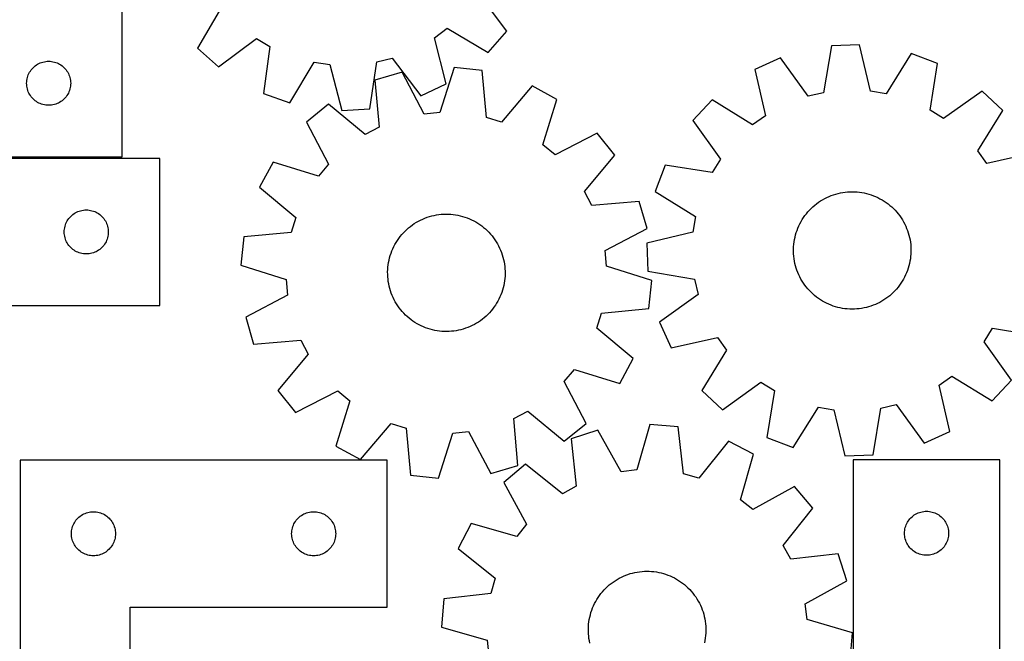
# Model space of a CAD drawing. Header units: millimetres. Extents: x 7 to 1243, y 7 to 1272.
# Tile 16 of 21: x 489 to 892, y 673 to 927. Entities that reach past the tile are written whole.
import ezdxf

# ---------------------------------------------------------------- set-up
doc = ezdxf.new("R2010")
doc.units = ezdxf.units.MM
doc.layers.add('CUT', color=7, linetype='CONTINUOUS', true_color=0x000000)

msp = doc.modelspace()

# ---------------------------------------------------------------- linework, layer by layer
at = {"layer": 'CUT'}
for p, q in [((531.037289, 870.964664), (531.037289, 1050.964664)), ((688.2889, 922.195509), (676.725051, 937.74285)), ((571.625647, 932.071429), (561.802023, 915.369967)), ((658.735515, 919.578953), (663.881469, 923.434059)), ((663.881469, 923.434059), (680.58293, 913.610435)), ((680.58293, 913.610435), (688.2889, 922.195509)), ((570.387097, 907.663998), (585.934438, 919.227846)), ((585.934438, 919.227846), (591.465364, 915.94889)), ((663.469408, 900.789789), (658.735515, 919.578953)), ((561.802023, 915.369967), (570.387097, 907.663998)), ((591.465364, 915.94889), (588.780891, 896.759413)), ((820.897403, 916.236753), (817.677028, 897.129906)), ((832.427457, 916.615325), (820.897403, 916.236753)), ((836.894234, 897.760874), (832.427457, 916.615325)), ((497.593138, 909.27958), (498.144334, 909.487035)), ((498.144334, 909.487035), (498.707918, 909.657996)), ((498.707918, 909.657996), (499.281476, 909.791731)), ((499.281476, 909.791731), (499.862554, 909.887668)), ((499.862554, 909.887668), (500.448661, 909.945394)), ((500.448661, 909.945394), (501.037289, 909.964664)), ((501.037289, 909.964664), (501.625917, 909.945394)), ((501.625917, 909.945394), (502.212025, 909.887668)), ((502.212025, 909.887668), (502.793102, 909.791731)), ((502.793102, 909.791731), (503.366661, 909.657996)), ((503.366661, 909.657996), (503.930244, 909.487035)), ((503.930244, 909.487035), (504.48144, 909.27958)), ((599.661412, 892.925392), (609.599989, 909.558705)), ((609.599989, 909.558705), (615.9647, 908.645938)), ((632.347573, 890.51149), (635.164328, 909.681997)), ((635.164328, 909.681997), (641.393855, 911.27438)), ((641.393855, 911.27438), (653.064655, 895.807161)), ((800.073258, 911.379118), (789.565751, 906.617002)), ((811.415308, 895.669238), (800.073258, 911.379118)), ((853.525394, 913.134139), (843.238282, 896.714098)), ((864.322649, 909.071534), (853.525394, 913.134139)), ((492.965435, 904.945262), (493.243061, 905.464664)), ((493.243061, 905.464664), (493.554063, 905.964796)), ((493.554063, 905.964796), (493.897109, 906.443517)), ((493.897109, 906.443517), (494.270731, 906.898776)), ((494.270731, 906.898776), (494.673328, 907.328625)), ((494.673328, 907.328625), (495.103177, 907.731222)), ((495.103177, 907.731222), (495.558436, 908.104844)), ((495.558436, 908.104844), (496.037157, 908.44789)), ((496.037157, 908.44789), (496.537289, 908.758892)), ((496.537289, 908.758892), (497.056691, 909.036518)), ((497.056691, 909.036518), (497.593138, 909.27958)), ((504.48144, 909.27958), (505.017888, 909.036518)), ((505.017888, 909.036518), (505.537289, 908.758892)), ((505.537289, 908.758892), (506.037421, 908.44789)), ((506.037421, 908.44789), (506.516142, 908.104844)), ((506.516142, 908.104844), (506.971402, 907.731222)), ((506.971402, 907.731222), (507.40125, 907.328625)), ((507.40125, 907.328625), (507.803848, 906.898776)), ((507.803848, 906.898776), (508.177469, 906.443517)), ((508.177469, 906.443517), (508.520516, 905.964796)), ((508.520516, 905.964796), (508.831518, 905.464664)), ((508.831518, 905.464664), (509.109144, 904.945262)), ((615.9647, 908.645938), (620.828066, 889.88987)), ((645.446338, 905.551368), (634.379305, 902.294646)), ((654.496744, 888.418575), (645.446338, 905.551368)), ((666.743302, 907.469942), (660.900638, 888.995481)), ((678.214201, 906.24359), (666.743302, 907.469942)), ((680.01925, 886.951513), (678.214201, 906.24359)), ((789.565751, 906.617002), (793.902386, 887.732193)), ((861.234127, 889.942931), (864.322649, 909.071534)), ((492.037289, 900.964664), (492.056559, 901.553292)), ((492.056559, 901.553292), (492.114286, 902.1394)), ((492.114286, 902.1394), (492.210222, 902.720477)), ((492.210222, 902.720477), (492.343957, 903.294035)), ((492.343957, 903.294035), (492.514918, 903.857619)), ((492.514918, 903.857619), (492.722374, 904.408815)), ((492.722374, 904.408815), (492.965435, 904.945262)), ((509.109144, 904.945262), (509.352205, 904.408815)), ((509.352205, 904.408815), (509.55966, 903.857619)), ((509.55966, 903.857619), (509.730622, 903.294035)), ((509.730622, 903.294035), (509.864357, 902.720477)), ((509.864357, 902.720477), (509.960293, 902.1394)), ((509.960293, 902.1394), (510.01802, 901.553292)), ((510.01802, 901.553292), (510.037289, 900.964664)), ((634.379305, 902.294646), (636.051257, 882.99058)), ((492.056559, 900.376036), (492.037289, 900.964664)), ((492.114286, 899.789928), (492.056559, 900.376036)), ((492.210222, 899.208851), (492.114286, 899.789928)), ((492.343957, 898.635292), (492.210222, 899.208851)), ((492.514918, 898.071709), (492.343957, 898.635292)), ((492.722374, 897.520513), (492.514918, 898.071709)), ((492.965435, 896.984066), (492.722374, 897.520513)), ((509.352205, 897.520513), (509.109144, 896.984066)), ((509.55966, 898.071709), (509.352205, 897.520513)), ((509.730622, 898.635292), (509.55966, 898.071709)), ((509.864357, 899.208851), (509.730622, 898.635292)), ((509.960293, 899.789928), (509.864357, 899.208851)), ((510.01802, 900.376036), (509.960293, 899.789928)), ((510.037289, 900.964664), (510.01802, 900.376036)), ((653.064655, 895.807161), (663.469408, 900.789789)), ((698.624237, 899.866126), (686.15645, 885.03384)), ((708.752662, 894.343401), (698.624237, 899.866126)), ((843.238282, 896.714098), (836.894234, 897.760874)), ((882.482409, 897.781506), (866.694679, 886.548074)), ((890.903079, 889.896218), (882.482409, 897.781506)), ((493.243061, 896.464664), (492.965435, 896.984066)), ((493.554063, 895.964532), (493.243061, 896.464664)), ((493.897109, 895.485811), (493.554063, 895.964532)), ((494.270731, 895.030551), (493.897109, 895.485811)), ((494.673328, 894.600703), (494.270731, 895.030551)), ((495.103177, 894.198106), (494.673328, 894.600703)), ((495.558436, 893.824484), (495.103177, 894.198106)), ((496.037157, 893.481437), (495.558436, 893.824484)), ((496.537289, 893.170435), (496.037157, 893.481437)), ((506.037421, 893.481437), (505.537289, 893.170435)), ((506.516142, 893.824484), (506.037421, 893.481437)), ((506.971402, 894.198106), (506.516142, 893.824484)), ((507.40125, 894.600703), (506.971402, 894.198106)), ((507.803848, 895.030551), (507.40125, 894.600703)), ((508.177469, 895.485811), (507.803848, 895.030551)), ((508.520516, 895.964532), (508.177469, 895.485811)), ((508.831518, 896.464664), (508.520516, 895.964532)), ((509.109144, 896.984066), (508.831518, 896.464664)), ((588.780891, 896.759413), (599.661412, 892.925392)), ((703.037551, 875.829084), (708.752662, 894.343401)), ((772.185686, 894.160078), (764.300397, 885.739407)), ((788.676285, 883.986456), (772.185686, 894.160078)), ((817.677028, 897.129906), (811.415308, 895.669238)), ((497.056691, 892.892809), (496.537289, 893.170435)), ((497.593138, 892.649748), (497.056691, 892.892809)), ((498.144334, 892.442293), (497.593138, 892.649748)), ((498.707918, 892.271331), (498.144334, 892.442293)), ((499.281476, 892.137596), (498.707918, 892.271331)), ((499.862554, 892.04166), (499.281476, 892.137596)), ((500.448661, 891.983934), (499.862554, 892.04166)), ((501.037289, 891.964664), (500.448661, 891.983934)), ((501.625917, 891.983934), (501.037289, 891.964664)), ((502.212025, 892.04166), (501.625917, 891.983934)), ((502.793102, 892.137596), (502.212025, 892.04166)), ((503.366661, 892.271331), (502.793102, 892.137596)), ((503.930244, 892.442293), (503.366661, 892.271331)), ((504.48144, 892.649748), (503.930244, 892.442293)), ((505.017888, 892.892809), (504.48144, 892.649748)), ((505.537289, 893.170435), (505.017888, 892.892809)), ((615.437682, 892.37212), (606.459369, 885.128131)), ((630.355602, 880.006924), (615.437682, 892.37212)), ((620.828066, 889.88987), (632.347573, 890.51149)), ((866.694679, 886.548074), (861.234127, 889.942931)), ((880.729458, 873.405619), (890.903079, 889.896218)), ((660.900638, 888.995481), (654.496744, 888.418575)), ((686.15645, 885.03384), (680.01925, 886.951513)), ((764.300397, 885.739407), (775.53383, 869.951677)), ((793.902386, 887.732193), (788.676285, 883.986456)), ((606.459369, 885.128131), (615.391398, 867.933327)), ((636.051257, 882.99058), (630.355602, 880.006924)), ((725.168526, 880.64081), (707.973722, 871.708781)), ((732.412515, 871.662497), (725.168526, 880.64081)), ((707.973722, 871.708781), (703.037551, 875.829084)), ((884.475195, 868.179517), (880.729458, 873.405619)), ((381.037289, 870.964664), (531.037289, 870.964664)), ((546.413565, 870.218321), (396.413565, 870.218321)), ((546.413565, 810.218321), (546.413565, 870.218321)), ((720.047319, 856.744577), (732.412515, 871.662497)), ((775.53383, 869.951677), (772.138973, 864.491125)), ((903.360004, 872.516153), (884.475195, 868.179517)), ((592.756778, 868.712267), (587.234053, 858.583842)), ((611.271095, 862.997156), (592.756778, 868.712267)), ((615.391398, 867.933327), (611.271095, 862.997156)), ((753.01037, 867.579647), (748.947765, 856.782392)), ((772.138973, 864.491125), (753.01037, 867.579647)), ((587.234053, 858.583842), (602.066339, 846.116055)), ((723.030975, 851.048922), (720.047319, 856.744577)), ((748.947765, 856.782392), (765.367806, 846.495281)), ((816.482346, 852.888559), (817.317815, 853.399133)), ((817.317815, 853.399133), (818.173414, 853.875205)), ((818.173414, 853.875205), (819.04772, 854.315982)), ((819.04772, 854.315982), (819.939277, 854.720731)), ((819.939277, 854.720731), (820.846601, 855.088777)), ((820.846601, 855.088777), (821.768183, 855.419509)), ((821.768183, 855.419509), (822.702487, 855.712375)), ((822.702487, 855.712375), (823.647959, 855.966889)), ((823.647959, 855.966889), (824.603026, 856.182626)), ((824.603026, 856.182626), (825.566097, 856.359228)), ((825.566097, 856.359228), (826.535571, 856.496401)), ((826.535571, 856.496401), (827.509833, 856.593916)), ((827.509833, 856.593916), (828.487261, 856.651611)), ((828.487261, 856.651611), (829.466229, 856.669391)), ((829.466229, 856.669391), (830.445108, 856.647224)), ((830.445108, 856.647224), (831.422268, 856.58515)), ((831.422268, 856.58515), (832.396083, 856.483269)), ((832.396083, 856.483269), (833.364932, 856.341753)), ((833.364932, 856.341753), (834.327203, 856.160837)), ((834.327203, 856.160837), (835.281293, 855.940822)), ((835.281293, 855.940822), (836.225616, 855.682074)), ((836.225616, 855.682074), (837.158598, 855.385023)), ((837.158598, 855.385023), (838.078688, 855.050165)), ((838.078688, 855.050165), (838.984353, 854.678057)), ((838.984353, 854.678057), (839.874088, 854.269317)), ((839.874088, 854.269317), (840.746409, 853.824626)), ((840.746409, 853.824626), (841.599867, 853.344725)), ((841.599867, 853.344725), (842.43304, 852.830411)), ((514.084194, 848.911654), (514.657753, 849.045389)), ((514.657753, 849.045389), (515.23883, 849.141325)), ((515.23883, 849.141325), (515.824937, 849.199051)), ((515.824937, 849.199051), (516.413565, 849.218321)), ((516.413565, 849.218321), (517.002194, 849.199051)), ((517.002194, 849.199051), (517.588301, 849.141325)), ((517.588301, 849.141325), (518.169378, 849.045389)), ((518.169378, 849.045389), (518.742937, 848.911654)), ((742.335041, 852.720874), (723.030975, 851.048922)), ((745.591763, 841.653841), (742.335041, 852.720874)), ((811.309725, 848.426711), (811.967506, 849.151982)), ((811.967506, 849.151982), (812.654323, 849.84982)), ((812.654323, 849.84982), (813.369032, 850.519063)), ((813.369032, 850.519063), (814.110444, 851.158597)), ((814.110444, 851.158597), (814.877324, 851.767358)), ((814.877324, 851.767358), (815.668397, 852.344332)), ((815.668397, 852.344332), (816.482346, 852.888559)), ((842.43304, 852.830411), (843.244541, 852.282542)), ((843.244541, 852.282542), (844.03302, 851.702029)), ((844.03302, 851.702029), (844.797165, 851.089837)), ((844.797165, 851.089837), (845.535703, 850.446987)), ((845.535703, 850.446987), (846.247406, 849.774548)), ((846.247406, 849.774548), (846.931089, 849.073639)), ((846.931089, 849.073639), (847.585613, 848.345427)), ((508.619337, 844.718321), (508.930339, 845.218453)), ((508.930339, 845.218453), (509.273385, 845.697174)), ((509.273385, 845.697174), (509.647007, 846.152433)), ((509.647007, 846.152433), (510.049604, 846.582282)), ((510.049604, 846.582282), (510.479453, 846.984879)), ((510.479453, 846.984879), (510.934713, 847.358501)), ((510.934713, 847.358501), (511.413433, 847.701548)), ((511.413433, 847.701548), (511.913565, 848.01255)), ((511.913565, 848.01255), (512.432967, 848.290176)), ((512.432967, 848.290176), (512.969415, 848.533237)), ((512.969415, 848.533237), (513.52061, 848.740692)), ((513.52061, 848.740692), (514.084194, 848.911654)), ((518.742937, 848.911654), (519.306521, 848.740692)), ((519.306521, 848.740692), (519.857716, 848.533237)), ((519.857716, 848.533237), (520.394164, 848.290176)), ((520.394164, 848.290176), (520.913565, 848.01255)), ((520.913565, 848.01255), (521.413698, 847.701548)), ((521.413698, 847.701548), (521.892418, 847.358501)), ((521.892418, 847.358501), (522.347678, 846.984879)), ((522.347678, 846.984879), (522.777526, 846.582282)), ((522.777526, 846.582282), (523.180124, 846.152433)), ((523.180124, 846.152433), (523.553746, 845.697174)), ((523.553746, 845.697174), (523.896792, 845.218453)), ((523.896792, 845.218453), (524.207794, 844.718321)), ((602.066339, 846.116055), (600.148666, 839.978855)), ((652.149875, 844.63852), (653.02037, 845.086776)), ((653.02037, 845.086776), (653.908425, 845.499153)), ((653.908425, 845.499153), (654.81256, 845.874964)), ((654.81256, 845.874964), (655.731273, 846.213583)), ((655.731273, 846.213583), (656.663032, 846.514448)), ((656.663032, 846.514448), (657.606288, 846.777058)), ((657.606288, 846.777058), (658.55947, 847.000974)), ((658.55947, 847.000974), (659.520992, 847.185826)), ((659.520992, 847.185826), (660.489254, 847.331304)), ((660.489254, 847.331304), (661.462644, 847.437168)), ((661.462644, 847.437168), (662.439542, 847.50324)), ((662.439542, 847.50324), (663.418322, 847.529411)), ((663.418322, 847.529411), (664.397355, 847.515637)), ((664.397355, 847.515637), (665.375011, 847.461941)), ((665.375011, 847.461941), (666.349664, 847.368413)), ((666.349664, 847.368413), (667.31969, 847.235207)), ((667.31969, 847.235207), (668.283476, 847.062547)), ((668.283476, 847.062547), (669.239418, 846.850719)), ((669.239418, 846.850719), (670.185924, 846.600075)), ((670.185924, 846.600075), (671.121418, 846.311034)), ((671.121418, 846.311034), (672.044345, 845.984075)), ((672.044345, 845.984075), (672.953167, 845.619744)), ((672.953167, 845.619744), (673.846372, 845.218646)), ((673.846372, 845.218646), (674.722474, 844.78145)), ((765.367806, 846.495281), (764.32103, 840.151232)), ((808.492876, 844.432584), (808.990087, 845.276075)), ((808.990087, 845.276075), (809.521288, 846.098583)), ((809.521288, 846.098583), (810.085597, 846.898739)), ((810.085597, 846.898739), (810.682074, 847.675213)), ((810.682074, 847.675213), (811.309725, 848.426711)), ((847.585613, 848.345427), (848.20989, 847.591124)), ((848.20989, 847.591124), (848.802881, 846.811986)), ((848.802881, 846.811986), (849.363598, 846.009308)), ((849.363598, 846.009308), (849.891109, 845.184428)), ((849.891109, 845.184428), (850.384535, 844.338717)), ((507.432835, 840.806949), (507.490562, 841.393057)), ((507.490562, 841.393057), (507.586498, 841.974134)), ((507.586498, 841.974134), (507.720233, 842.547693)), ((507.720233, 842.547693), (507.891194, 843.111276)), ((507.891194, 843.111276), (508.09865, 843.662472)), ((508.09865, 843.662472), (508.341711, 844.198919)), ((508.341711, 844.198919), (508.619337, 844.718321)), ((524.207794, 844.718321), (524.48542, 844.198919)), ((524.48542, 844.198919), (524.728481, 843.662472)), ((524.728481, 843.662472), (524.935937, 843.111276)), ((524.935937, 843.111276), (525.106898, 842.547693)), ((525.106898, 842.547693), (525.240633, 841.974134)), ((525.240633, 841.974134), (525.336569, 841.393057)), ((525.336569, 841.393057), (525.394296, 840.806949)), ((646.665494, 840.565971), (647.37444, 841.241316)), ((647.37444, 841.241316), (648.110342, 841.887182)), ((648.110342, 841.887182), (648.871976, 842.502495)), ((648.871976, 842.502495), (649.658073, 843.086229)), ((649.658073, 843.086229), (650.467326, 843.637414)), ((650.467326, 843.637414), (651.298388, 844.155131)), ((651.298388, 844.155131), (652.149875, 844.63852)), ((674.722474, 844.78145), (675.580014, 844.308883)), ((675.580014, 844.308883), (676.417565, 843.80173)), ((676.417565, 843.80173), (677.233734, 843.260838)), ((677.233734, 843.260838), (678.02716, 842.687105)), ((678.02716, 842.687105), (678.796525, 842.081487)), ((678.796525, 842.081487), (679.540547, 841.444992)), ((679.540547, 841.444992), (680.257988, 840.778678)), ((728.45897, 832.603435), (745.591763, 841.653841)), ((806.859617, 840.877349), (807.213174, 841.790417)), ((807.213174, 841.790417), (807.603679, 842.688303)), ((807.603679, 842.688303), (808.030483, 843.569515)), ((808.030483, 843.569515), (808.492876, 844.432584)), ((850.384535, 844.338717), (850.843055, 843.473584)), ((850.843055, 843.473584), (851.265906, 842.590469)), ((851.265906, 842.590469), (851.652383, 841.690842)), ((851.652383, 841.690842), (852.001845, 840.776199)), ((507.413565, 840.218321), (507.432835, 840.806949)), ((507.432835, 839.629693), (507.413565, 840.218321)), ((507.490562, 839.043585), (507.432835, 839.629693)), ((507.586498, 838.462508), (507.490562, 839.043585)), ((507.720233, 837.88895), (507.586498, 838.462508)), ((507.891194, 837.325366), (507.720233, 837.88895)), ((508.09865, 836.77417), (507.891194, 837.325366)), ((524.935937, 837.325366), (524.728481, 836.77417)), ((525.106898, 837.88895), (524.935937, 837.325366)), ((525.240633, 838.462508), (525.106898, 837.88895)), ((525.336569, 839.043585), (525.240633, 838.462508)), ((525.394296, 839.629693), (525.336569, 839.043585)), ((525.394296, 840.806949), (525.413565, 840.218321)), ((525.413565, 840.218321), (525.394296, 839.629693)), ((580.856589, 838.173806), (579.630237, 826.702907)), ((600.148666, 839.978855), (580.856589, 838.173806)), ((643.564732, 836.788013), (644.122161, 837.592978)), ((644.122161, 837.592978), (644.711959, 838.374536)), ((644.711959, 838.374536), (645.333145, 839.131387)), ((645.333145, 839.131387), (645.984685, 839.862271)), ((645.984685, 839.862271), (646.665494, 840.565971)), ((680.257988, 840.778678), (680.947654, 840.083656)), ((680.947654, 840.083656), (681.608397, 839.361082)), ((681.608397, 839.361082), (682.239118, 838.612158)), ((682.239118, 838.612158), (682.838766, 837.838132)), ((682.838766, 837.838132), (683.406344, 837.04029)), ((683.406344, 837.04029), (683.940906, 836.219962)), ((764.32103, 840.151232), (745.466579, 835.684455)), ((805.664451, 836.138228), (805.825701, 837.103989)), ((805.825701, 837.103989), (806.026208, 838.062368)), ((806.026208, 838.062368), (806.26564, 839.011772)), ((806.26564, 839.011772), (806.543597, 839.95062)), ((806.543597, 839.95062), (806.859617, 840.877349)), ((852.001845, 840.776199), (852.313709, 839.848063)), ((852.313709, 839.848063), (852.587456, 838.907979)), ((852.587456, 838.907979), (852.82263, 837.957512)), ((852.82263, 837.957512), (853.018841, 836.998243)), ((853.018841, 836.998243), (853.175761, 836.031769)), ((508.341711, 836.237723), (508.09865, 836.77417)), ((508.619337, 835.718321), (508.341711, 836.237723)), ((508.930339, 835.218189), (508.619337, 835.718321)), ((509.273385, 834.739468), (508.930339, 835.218189)), ((509.647007, 834.284209), (509.273385, 834.739468)), ((510.049604, 833.85436), (509.647007, 834.284209)), ((510.479453, 833.451763), (510.049604, 833.85436)), ((510.934713, 833.078141), (510.479453, 833.451763)), ((511.413433, 832.735095), (510.934713, 833.078141)), ((521.892418, 833.078141), (521.413698, 832.735095)), ((522.347678, 833.451763), (521.892418, 833.078141)), ((522.777526, 833.85436), (522.347678, 833.451763)), ((523.180124, 834.284209), (522.777526, 833.85436)), ((523.553746, 834.739468), (523.180124, 834.284209)), ((523.896792, 835.218189), (523.553746, 834.739468)), ((524.207794, 835.718321), (523.896792, 835.218189)), ((524.48542, 836.237723), (524.207794, 835.718321)), ((524.728481, 836.77417), (524.48542, 836.237723)), ((641.293634, 832.460219), (641.676428, 833.36142)), ((641.676428, 833.36142), (642.095662, 834.246258)), ((642.095662, 834.246258), (642.550639, 835.113259)), ((642.550639, 835.113259), (643.040601, 835.960981)), ((643.040601, 835.960981), (643.564732, 836.788013)), ((683.940906, 836.219962), (684.441564, 835.378513)), ((684.441564, 835.378513), (684.907483, 834.517342)), ((684.907483, 834.517342), (685.337889, 833.637885)), ((685.337889, 833.637885), (685.732064, 832.741603)), ((745.466579, 835.684455), (745.845151, 824.154401)), ((805.41641, 832.233653), (805.418604, 833.21278)), ((805.418604, 833.21278), (805.460733, 834.191003)), ((805.460733, 834.191003), (805.542728, 835.166694)), ((805.542728, 835.166694), (805.664451, 836.138228)), ((853.175761, 836.031769), (853.293129, 835.059699)), ((853.293129, 835.059699), (853.370751, 834.083651)), ((853.370751, 834.083651), (853.408496, 833.105249)), ((853.408496, 833.105249), (853.406302, 832.126122)), ((511.913565, 832.424092), (511.413433, 832.735095)), ((512.432967, 832.146466), (511.913565, 832.424092)), ((512.969415, 831.903405), (512.432967, 832.146466)), ((513.52061, 831.69595), (512.969415, 831.903405)), ((514.084194, 831.524989), (513.52061, 831.69595)), ((514.657753, 831.391254), (514.084194, 831.524989)), ((515.23883, 831.295317), (514.657753, 831.391254)), ((515.824937, 831.237591), (515.23883, 831.295317)), ((516.413565, 831.218321), (515.824937, 831.237591)), ((517.002194, 831.237591), (516.413565, 831.218321)), ((517.588301, 831.295317), (517.002194, 831.237591)), ((518.169378, 831.391254), (517.588301, 831.295317)), ((518.742937, 831.524989), (518.169378, 831.391254)), ((519.306521, 831.69595), (518.742937, 831.524989)), ((519.857716, 831.903405), (519.306521, 831.69595)), ((520.394164, 832.146466), (519.857716, 831.903405)), ((520.913565, 832.424092), (520.394164, 832.146466)), ((521.413698, 832.735095), (520.913565, 832.424092)), ((640.138671, 828.722132), (640.369955, 829.673554)), ((640.369955, 829.673554), (640.639853, 830.61475)), ((640.639853, 830.61475), (640.947917, 831.544154)), ((640.947917, 831.544154), (641.293634, 832.460219)), ((685.732064, 832.741603), (686.089354, 831.829989)), ((686.089354, 831.829989), (686.409163, 830.904561)), ((686.409163, 830.904561), (686.690959, 829.966859)), ((686.690959, 829.966859), (686.934272, 829.018442)), ((686.934272, 829.018442), (687.138699, 828.060891)), ((729.035876, 826.199541), (728.45897, 832.603435)), ((805.454155, 831.255251), (805.41641, 832.233653)), ((805.531776, 830.279203), (805.454155, 831.255251)), ((805.649145, 829.307133), (805.531776, 830.279203)), ((805.806065, 828.340659), (805.649145, 829.307133)), ((853.160455, 829.200674), (852.999205, 828.234913)), ((853.282178, 830.172208), (853.160455, 829.200674)), ((853.364173, 831.147899), (853.282178, 830.172208)), ((853.406302, 832.126122), (853.364173, 831.147899)), ((579.630237, 826.702907), (598.104698, 820.860243)), ((639.572662, 823.867514), (639.606404, 824.846062)), ((639.606404, 824.846062), (639.680031, 825.82242)), ((639.680031, 825.82242), (639.793422, 826.794961)), ((639.793422, 826.794961), (639.946386, 827.762069)), ((639.946386, 827.762069), (640.138671, 828.722132)), ((687.138699, 828.060891), (687.303899, 827.095798)), ((687.303899, 827.095798), (687.429596, 826.12477)), ((687.429596, 826.12477), (687.515581, 825.149423)), ((687.515581, 825.149423), (687.561712, 824.17138)), ((747.510337, 820.356877), (729.035876, 826.199541)), ((806.002275, 827.38139), (805.806065, 828.340659)), ((806.23745, 826.430923), (806.002275, 827.38139)), ((806.511197, 825.490839), (806.23745, 826.430923)), ((806.823061, 824.562703), (806.511197, 825.490839)), ((852.281309, 825.388282), (851.965289, 824.461553)), ((852.559266, 826.32713), (852.281309, 825.388282)), ((852.798698, 827.276534), (852.559266, 826.32713)), ((852.999205, 828.234913), (852.798698, 827.276534)), ((598.104698, 820.860243), (598.681604, 814.456349)), ((639.578862, 822.888404), (639.572662, 823.867514)), ((639.624993, 821.910361), (639.578862, 822.888404)), ((639.710978, 820.935014), (639.624993, 821.910361)), ((639.836676, 819.963986), (639.710978, 820.935014)), ((687.460543, 821.237364), (687.347152, 820.264823)), ((687.53417, 822.213722), (687.460543, 821.237364)), ((687.567912, 823.19227), (687.53417, 822.213722)), ((687.561712, 824.17138), (687.567912, 823.19227)), ((745.845151, 824.154401), (764.951998, 820.934027)), ((764.951998, 820.934027), (766.412666, 814.672306)), ((807.172522, 823.64806), (806.823061, 824.562703)), ((807.559, 822.748433), (807.172522, 823.64806)), ((807.981851, 821.865318), (807.559, 822.748433)), ((808.440371, 821.000185), (807.981851, 821.865318)), ((808.933797, 820.154474), (808.440371, 821.000185)), ((850.33203, 820.906318), (849.834819, 820.062827)), ((850.794422, 821.769387), (850.33203, 820.906318)), ((851.221226, 822.650599), (850.794422, 821.769387)), ((851.611732, 823.548485), (851.221226, 822.650599)), ((851.965289, 824.461553), (851.611732, 823.548485)), ((640.001875, 818.998893), (639.836676, 819.963986)), ((640.206302, 818.041342), (640.001875, 818.998893)), ((640.449615, 817.092925), (640.206302, 818.041342)), ((640.731411, 816.155223), (640.449615, 817.092925)), ((686.770619, 817.38623), (686.500721, 816.445034)), ((687.001903, 818.337652), (686.770619, 817.38623)), ((687.194188, 819.297715), (687.001903, 818.337652)), ((687.347152, 820.264823), (687.194188, 819.297715)), ((746.283985, 808.885978), (747.510337, 820.356877)), ((809.461307, 819.329594), (808.933797, 820.154474)), ((810.022024, 818.526916), (809.461307, 819.329594)), ((810.615015, 817.747778), (810.022024, 818.526916)), ((811.239292, 816.993475), (810.615015, 817.747778)), ((811.893817, 816.265263), (811.239292, 816.993475)), ((847.515181, 816.912191), (846.857399, 816.18692)), ((848.142832, 817.663689), (847.515181, 816.912191)), ((848.739308, 818.440162), (848.142832, 817.663689)), ((849.303617, 819.240319), (848.739308, 818.440162)), ((849.834819, 820.062827), (849.303617, 819.240319)), ((598.681604, 814.456349), (581.548811, 805.405943)), ((641.05122, 815.229794), (640.731411, 816.155223)), ((641.40851, 814.318181), (641.05122, 815.229794)), ((641.802685, 813.421899), (641.40851, 814.318181)), ((642.233091, 812.542442), (641.802685, 813.421899)), ((685.044912, 812.813526), (684.589935, 811.946525)), ((685.464146, 813.698364), (685.044912, 812.813526)), ((685.84694, 814.599565), (685.464146, 813.698364)), ((686.192657, 815.51563), (685.84694, 814.599565)), ((686.500721, 816.445034), (686.192657, 815.51563)), ((766.412666, 814.672306), (750.702786, 803.330257)), ((812.5775, 815.564354), (811.893817, 816.265263)), ((813.289202, 814.891915), (812.5775, 815.564354)), ((814.027741, 814.249065), (813.289202, 814.891915)), ((814.791885, 813.636873), (814.027741, 814.249065)), ((815.580365, 813.05636), (814.791885, 813.636873)), ((816.391866, 812.508491), (815.580365, 813.05636)), ((843.156508, 812.99457), (842.34256, 812.450343)), ((843.947581, 813.571544), (843.156508, 812.99457)), ((844.714462, 814.180305), (843.947581, 813.571544)), ((845.455873, 814.819839), (844.714462, 814.180305)), ((846.170583, 815.489082), (845.455873, 814.819839)), ((846.857399, 816.18692), (846.170583, 815.489082)), ((441.413565, 810.218321), (546.413565, 810.218321)), ((642.69901, 811.681271), (642.233091, 812.542442)), ((643.199668, 810.839822), (642.69901, 811.681271)), ((643.73423, 810.019494), (643.199668, 810.839822)), ((644.301808, 809.221652), (643.73423, 810.019494)), ((644.901456, 808.447626), (644.301808, 809.221652)), ((683.018413, 809.466806), (682.428615, 808.685248)), ((683.575842, 810.271771), (683.018413, 809.466806)), ((684.099973, 811.098803), (683.575842, 810.271771)), ((684.589935, 811.946525), (684.099973, 811.098803)), ((726.991908, 807.080929), (746.283985, 808.885978)), ((817.225039, 811.994177), (816.391866, 812.508491)), ((818.078496, 811.514276), (817.225039, 811.994177)), ((818.950818, 811.069585), (818.078496, 811.514276)), ((819.840552, 810.660845), (818.950818, 811.069585)), ((820.746218, 810.288737), (819.840552, 810.660845)), ((821.666308, 809.953878), (820.746218, 810.288737)), ((822.59929, 809.656828), (821.666308, 809.953878)), ((823.543612, 809.39808), (822.59929, 809.656828)), ((824.497703, 809.178065), (823.543612, 809.39808)), ((825.459973, 808.997148), (824.497703, 809.178065)), ((826.428822, 808.855633), (825.459973, 808.997148)), ((827.402637, 808.753752), (826.428822, 808.855633)), ((828.379797, 808.691677), (827.402637, 808.753752)), ((831.315073, 808.744986), (830.337644, 808.687291)), ((832.289335, 808.842501), (831.315073, 808.744986)), ((833.258808, 808.979674), (832.289335, 808.842501)), ((834.22188, 809.156276), (833.258808, 808.979674)), ((835.176946, 809.372013), (834.22188, 809.156276)), ((836.122419, 809.626527), (835.176946, 809.372013)), ((837.056723, 809.919393), (836.122419, 809.626527)), ((837.978304, 810.250125), (837.056723, 809.919393)), ((838.885628, 810.618171), (837.978304, 810.250125)), ((839.777185, 811.02292), (838.885628, 810.618171)), ((840.651491, 811.463697), (839.777185, 811.02292)), ((841.507091, 811.939769), (840.651491, 811.463697)), ((842.34256, 812.450343), (841.507091, 811.939769)), ((581.548811, 805.405943), (584.805533, 794.338909)), ((645.532177, 807.698702), (644.901456, 808.447626)), ((646.19292, 806.976128), (645.532177, 807.698702)), ((646.882586, 806.281105), (646.19292, 806.976128)), ((647.600027, 805.614792), (646.882586, 806.281105)), ((648.344049, 804.978297), (647.600027, 805.614792)), ((649.113414, 804.372679), (648.344049, 804.978297)), ((679.030232, 805.172602), (678.268598, 804.557289)), ((679.766134, 805.818468), (679.030232, 805.172602)), ((680.47508, 806.493813), (679.766134, 805.818468)), ((681.155889, 807.197513), (680.47508, 806.493813)), ((681.807429, 807.928397), (681.155889, 807.197513)), ((682.428615, 808.685248), (681.807429, 807.928397)), ((725.074235, 800.943729), (726.991908, 807.080929)), ((829.358676, 808.669511), (828.379797, 808.691677)), ((830.337644, 808.687291), (829.358676, 808.669511)), ((649.90684, 803.798946), (649.113414, 804.372679)), ((650.723009, 803.258053), (649.90684, 803.798946)), ((651.56056, 802.750901), (650.723009, 803.258053)), ((652.4181, 802.278334), (651.56056, 802.750901)), ((653.294202, 801.841137), (652.4181, 802.278334)), ((654.187407, 801.44004), (653.294202, 801.841137)), ((655.096229, 801.075709), (654.187407, 801.44004)), ((656.019156, 800.74875), (655.096229, 801.075709)), ((656.954651, 800.459709), (656.019156, 800.74875)), ((671.409301, 800.846201), (670.477542, 800.545336)), ((672.328014, 801.18482), (671.409301, 800.846201)), ((673.232149, 801.560631), (672.328014, 801.18482)), ((674.120204, 801.973008), (673.232149, 801.560631)), ((674.990699, 802.421264), (674.120204, 801.973008)), ((675.842186, 802.904653), (674.990699, 802.421264)), ((676.673248, 803.42237), (675.842186, 802.904653)), ((677.482501, 803.973555), (676.673248, 803.42237)), ((678.268598, 804.557289), (677.482501, 803.973555)), ((739.906521, 788.475942), (725.074235, 800.943729)), ((750.702786, 803.330257), (755.464902, 792.822749)), ((883.291076, 795.387225), (886.685932, 800.847777)), ((886.685932, 800.847777), (905.814535, 797.759255)), ((657.901156, 800.209065), (656.954651, 800.459709)), ((658.857098, 799.997237), (657.901156, 800.209065)), ((659.820884, 799.824577), (658.857098, 799.997237)), ((660.79091, 799.691371), (659.820884, 799.824577)), ((661.765563, 799.597843), (660.79091, 799.691371)), ((662.743219, 799.544147), (661.765563, 799.597843)), ((663.722252, 799.530373), (662.743219, 799.544147)), ((664.701032, 799.556544), (663.722252, 799.530373)), ((665.67793, 799.622616), (664.701032, 799.556544)), ((666.65132, 799.728479), (665.67793, 799.622616)), ((667.619582, 799.873958), (666.65132, 799.728479)), ((668.581104, 800.05881), (667.619582, 799.873958)), ((669.534286, 800.282726), (668.581104, 800.05881)), ((670.477542, 800.545336), (669.534286, 800.282726)), ((755.464902, 792.822749), (774.349711, 797.159385)), ((774.349711, 797.159385), (778.095448, 791.933283)), ((584.805533, 794.338909), (604.109599, 796.010862)), ((604.109599, 796.010862), (607.093255, 790.315207)), ((894.524508, 779.599495), (883.291076, 795.387225)), ((607.093255, 790.315207), (594.728059, 775.397287)), ((778.095448, 791.933283), (767.921826, 775.442684)), ((734.383796, 778.347517), (739.906521, 788.475942)), ((711.749176, 779.126457), (715.869479, 784.062628)), ((715.869479, 784.062628), (734.383796, 778.347517)), ((864.922519, 777.606709), (870.148621, 781.352446)), ((870.148621, 781.352446), (886.63922, 771.178824)), ((720.681205, 761.931653), (711.749176, 779.126457)), ((776.342497, 767.557396), (792.130226, 778.790828)), ((792.130226, 778.790828), (797.590779, 775.395971)), ((869.259155, 758.7219), (864.922519, 777.606709)), ((886.63922, 771.178824), (894.524508, 779.599495)), ((594.728059, 775.397287), (601.972048, 766.418974)), ((601.972048, 766.418974), (619.166852, 775.351003)), ((619.166852, 775.351003), (624.103023, 771.2307)), ((767.921826, 775.442684), (776.342497, 767.557396)), ((797.590779, 775.395971), (794.502257, 756.267368)), ((624.103023, 771.2307), (618.387912, 752.716383)), ((805.299511, 752.204763), (815.586623, 768.624804)), ((815.586623, 768.624804), (821.930671, 767.578028)), ((841.147877, 768.208996), (847.409597, 769.669664)), ((847.409597, 769.669664), (858.751647, 753.959784)), ((691.089317, 764.069204), (696.784972, 767.05286)), ((696.784972, 767.05286), (711.702892, 754.687664)), ((821.930671, 767.578028), (826.397449, 748.723577)), ((837.927503, 749.102149), (841.147877, 768.208996)), ((628.516337, 747.193658), (640.984124, 762.025944)), ((640.984124, 762.025944), (647.121324, 760.108271)), ((692.76127, 744.765138), (691.089317, 764.069204)), ((711.702892, 754.687664), (720.681205, 761.931653)), ((746.76213, 761.602388), (741.359063, 742.994613)), ((758.258878, 760.648309), (746.76213, 761.602388)), ((760.520756, 741.404444), (758.258878, 760.648309)), ((647.121324, 760.108271), (648.926373, 740.816194)), ((660.397272, 739.589842), (666.239936, 758.064303)), ((666.239936, 758.064303), (672.64383, 758.641209)), ((672.64383, 758.641209), (681.694236, 741.508416)), ((725.516633, 759.179488), (714.529913, 755.661327)), ((734.970644, 742.266058), (725.516633, 759.179488)), ((858.751647, 753.959784), (869.259155, 758.7219)), ((618.387912, 752.716383), (628.516337, 747.193658)), ((714.529913, 755.661327), (716.659017, 736.40232)), ((778.814362, 754.756477), (766.701691, 739.632799)), ((789.070861, 749.475408), (778.814362, 754.756477)), ((794.502257, 756.267368), (805.299511, 752.204763)), ((783.796256, 730.830812), (789.070861, 749.475408)), ((826.397449, 748.723577), (837.927503, 749.102149)), ((489.340018, 746.921934), (489.340018, 566.921934)), ((639.340018, 746.921934), (489.340018, 746.921934)), ((639.340018, 686.921934), (639.340018, 746.921934)), ((681.694236, 741.508416), (692.76127, 744.765138)), ((695.828836, 745.292559), (687.024773, 737.837767)), ((711.035693, 733.284482), (695.828836, 745.292559)), ((889.783262, 747.1048), (829.783262, 747.1048)), ((829.783262, 747.1048), (829.783262, 597.1048)), ((889.783262, 642.1048), (889.783262, 747.1048)), ((648.926373, 740.816194), (660.397272, 739.589842)), ((741.359063, 742.994613), (734.970644, 742.266058)), ((766.701691, 739.632799), (760.520756, 741.404444)), ((687.024773, 737.837767), (696.361911, 720.859538)), ((716.659017, 736.40232), (711.035693, 733.284482)), ((805.806946, 736.165821), (788.828716, 726.828683)), ((813.261738, 727.361758), (805.806946, 736.165821)), ((788.828716, 726.828683), (783.796256, 730.830812)), ((513.861165, 724.062114), (514.339886, 724.405161)), ((514.339886, 724.405161), (514.840018, 724.716163)), ((514.840018, 724.716163), (515.35942, 724.993789)), ((515.35942, 724.993789), (515.895867, 725.23685)), ((515.895867, 725.23685), (516.447063, 725.444306)), ((516.447063, 725.444306), (517.010647, 725.615267)), ((517.010647, 725.615267), (517.584205, 725.749002)), ((517.584205, 725.749002), (518.165282, 725.844938)), ((518.165282, 725.844938), (518.75139, 725.902665)), ((518.75139, 725.902665), (519.340018, 725.921934)), ((519.340018, 725.921934), (519.928646, 725.902665)), ((519.928646, 725.902665), (520.514754, 725.844938)), ((520.514754, 725.844938), (521.095831, 725.749002)), ((521.095831, 725.749002), (521.66939, 725.615267)), ((521.66939, 725.615267), (522.232973, 725.444306)), ((522.232973, 725.444306), (522.784169, 725.23685)), ((522.784169, 725.23685), (523.320616, 724.993789)), ((523.320616, 724.993789), (523.840018, 724.716163)), ((523.840018, 724.716163), (524.34015, 724.405161)), ((524.34015, 724.405161), (524.818871, 724.062114)), ((603.861165, 724.062114), (604.339886, 724.405161)), ((604.339886, 724.405161), (604.840018, 724.716163)), ((604.840018, 724.716163), (605.35942, 724.993789)), ((605.35942, 724.993789), (605.895867, 725.23685)), ((605.895867, 725.23685), (606.447063, 725.444306)), ((606.447063, 725.444306), (607.010647, 725.615267)), ((607.010647, 725.615267), (607.584205, 725.749002)), ((607.584205, 725.749002), (608.165282, 725.844938)), ((608.165282, 725.844938), (608.75139, 725.902665)), ((608.75139, 725.902665), (609.340018, 725.921934)), ((609.340018, 725.921934), (609.928646, 725.902665)), ((609.928646, 725.902665), (610.514754, 725.844938)), ((610.514754, 725.844938), (611.095831, 725.749002)), ((611.095831, 725.749002), (611.66939, 725.615267)), ((611.66939, 725.615267), (612.232973, 725.444306)), ((612.232973, 725.444306), (612.784169, 725.23685)), ((612.784169, 725.23685), (613.320616, 724.993789)), ((613.320616, 724.993789), (613.840018, 724.716163)), ((613.840018, 724.716163), (614.34015, 724.405161)), ((614.34015, 724.405161), (614.818871, 724.062114)), ((801.25366, 712.154901), (813.261738, 727.361758)), ((853.849149, 723.871358), (854.304409, 724.24498)), ((854.304409, 724.24498), (854.78313, 724.588026)), ((854.78313, 724.588026), (855.283262, 724.899028)), ((855.283262, 724.899028), (855.802663, 725.176654)), ((855.802663, 725.176654), (856.339111, 725.419716)), ((856.339111, 725.419716), (856.890306, 725.627171)), ((856.890306, 725.627171), (857.45389, 725.798132)), ((857.45389, 725.798132), (858.027449, 725.931867)), ((858.027449, 725.931867), (858.608526, 726.027804)), ((858.608526, 726.027804), (859.194633, 726.08553)), ((859.194633, 726.08553), (859.783262, 726.1048)), ((859.783262, 726.1048), (860.37189, 726.08553)), ((860.37189, 726.08553), (860.957997, 726.027804)), ((860.957997, 726.027804), (861.539075, 725.931867)), ((861.539075, 725.931867), (862.112633, 725.798132)), ((862.112633, 725.798132), (862.676217, 725.627171)), ((862.676217, 725.627171), (863.227413, 725.419716)), ((863.227413, 725.419716), (863.76386, 725.176654)), ((863.76386, 725.176654), (864.283262, 724.899028)), ((864.283262, 724.899028), (864.783394, 724.588026)), ((864.783394, 724.588026), (865.262115, 724.24498)), ((865.262115, 724.24498), (865.717374, 723.871358)), ((510.817647, 719.81489), (511.025102, 720.366085)), ((511.025102, 720.366085), (511.268163, 720.902533)), ((511.268163, 720.902533), (511.545789, 721.421934)), ((511.545789, 721.421934), (511.856792, 721.922066)), ((511.856792, 721.922066), (512.199838, 722.400787)), ((512.199838, 722.400787), (512.57346, 722.856047)), ((512.57346, 722.856047), (512.976057, 723.285895)), ((512.976057, 723.285895), (513.405906, 723.688493)), ((513.405906, 723.688493), (513.861165, 724.062114)), ((524.818871, 724.062114), (525.27413, 723.688493)), ((525.27413, 723.688493), (525.703979, 723.285895)), ((525.703979, 723.285895), (526.106576, 722.856047)), ((526.106576, 722.856047), (526.480198, 722.400787)), ((526.480198, 722.400787), (526.823245, 721.922066)), ((526.823245, 721.922066), (527.134247, 721.421934)), ((527.134247, 721.421934), (527.411873, 720.902533)), ((527.411873, 720.902533), (527.654934, 720.366085)), ((527.654934, 720.366085), (527.862389, 719.81489)), ((600.817647, 719.81489), (601.025102, 720.366085)), ((601.025102, 720.366085), (601.268163, 720.902533)), ((601.268163, 720.902533), (601.545789, 721.421934)), ((601.545789, 721.421934), (601.856792, 721.922066)), ((601.856792, 721.922066), (602.199838, 722.400787)), ((602.199838, 722.400787), (602.57346, 722.856047)), ((602.57346, 722.856047), (602.976057, 723.285895)), ((602.976057, 723.285895), (603.405906, 723.688493)), ((603.405906, 723.688493), (603.861165, 724.062114)), ((614.818871, 724.062114), (615.27413, 723.688493)), ((615.27413, 723.688493), (615.703979, 723.285895)), ((615.703979, 723.285895), (616.106576, 722.856047)), ((616.106576, 722.856047), (616.480198, 722.400787)), ((616.480198, 722.400787), (616.823245, 721.922066)), ((616.823245, 721.922066), (617.134247, 721.421934)), ((617.134247, 721.421934), (617.411873, 720.902533)), ((617.411873, 720.902533), (617.654934, 720.366085)), ((617.654934, 720.366085), (617.862389, 719.81489)), ((673.715186, 721.101682), (668.434118, 710.845183)), ((692.359782, 715.827078), (673.715186, 721.101682)), ((696.361911, 720.859538), (692.359782, 715.827078)), ((851.26089, 719.997755), (851.468346, 720.548951)), ((851.468346, 720.548951), (851.711407, 721.085398)), ((851.711407, 721.085398), (851.989033, 721.6048)), ((851.989033, 721.6048), (852.300035, 722.104932)), ((852.300035, 722.104932), (852.643082, 722.583653)), ((852.643082, 722.583653), (853.016703, 723.038912)), ((853.016703, 723.038912), (853.419301, 723.468761)), ((853.419301, 723.468761), (853.849149, 723.871358)), ((865.717374, 723.871358), (866.147223, 723.468761)), ((866.147223, 723.468761), (866.54982, 723.038912)), ((866.54982, 723.038912), (866.923442, 722.583653)), ((866.923442, 722.583653), (867.266488, 722.104932)), ((867.266488, 722.104932), (867.57749, 721.6048)), ((867.57749, 721.6048), (867.855116, 721.085398)), ((867.855116, 721.085398), (868.098177, 720.548951)), ((868.098177, 720.548951), (868.305633, 719.997755)), ((510.340018, 716.921934), (510.359288, 717.510563)), ((510.359288, 716.333306), (510.340018, 716.921934)), ((510.359288, 717.510563), (510.417014, 718.09667)), ((510.417014, 715.747199), (510.359288, 716.333306)), ((510.417014, 718.09667), (510.512951, 718.677747)), ((510.512951, 718.677747), (510.646686, 719.251306)), ((510.646686, 719.251306), (510.817647, 719.81489)), ((527.862389, 719.81489), (528.033351, 719.251306)), ((528.033351, 719.251306), (528.167086, 718.677747)), ((528.167086, 718.677747), (528.263022, 718.09667)), ((528.263022, 718.09667), (528.320748, 717.510563)), ((528.320748, 716.333306), (528.263022, 715.747199)), ((528.320748, 717.510563), (528.340018, 716.921934)), ((528.340018, 716.921934), (528.320748, 716.333306)), ((600.340018, 716.921934), (600.359288, 717.510563)), ((600.359288, 716.333306), (600.340018, 716.921934)), ((600.359288, 717.510563), (600.417014, 718.09667)), ((600.417014, 715.747199), (600.359288, 716.333306)), ((600.417014, 718.09667), (600.512951, 718.677747)), ((600.512951, 718.677747), (600.646686, 719.251306)), ((600.646686, 719.251306), (600.817647, 719.81489)), ((617.862389, 719.81489), (618.033351, 719.251306)), ((618.033351, 719.251306), (618.167086, 718.677747)), ((618.167086, 718.677747), (618.263022, 718.09667)), ((618.263022, 718.09667), (618.320748, 717.510563)), ((618.320748, 716.333306), (618.263022, 715.747199)), ((618.320748, 717.510563), (618.340018, 716.921934)), ((618.340018, 716.921934), (618.320748, 716.333306)), ((850.783262, 717.1048), (850.802531, 717.693428)), ((850.802531, 716.516172), (850.783262, 717.1048)), ((850.802531, 717.693428), (850.860258, 718.279536)), ((850.860258, 715.930064), (850.802531, 716.516172)), ((850.860258, 718.279536), (850.956194, 718.860613)), ((850.956194, 718.860613), (851.089929, 719.434171)), ((851.089929, 719.434171), (851.26089, 719.997755)), ((868.305633, 719.997755), (868.476594, 719.434171)), ((868.476594, 719.434171), (868.610329, 718.860613)), ((868.610329, 718.860613), (868.706265, 718.279536)), ((868.706265, 718.279536), (868.763992, 717.693428)), ((868.763992, 716.516172), (868.706265, 715.930064)), ((868.763992, 717.693428), (868.783262, 717.1048)), ((868.783262, 717.1048), (868.763992, 716.516172)), ((510.512951, 715.166121), (510.417014, 715.747199)), ((510.646686, 714.592563), (510.512951, 715.166121)), ((510.817647, 714.028979), (510.646686, 714.592563)), ((511.025102, 713.477783), (510.817647, 714.028979)), ((511.268163, 712.941336), (511.025102, 713.477783)), ((511.545789, 712.421934), (511.268163, 712.941336)), ((511.856792, 711.921802), (511.545789, 712.421934)), ((527.134247, 712.421934), (526.823245, 711.921802)), ((527.411873, 712.941336), (527.134247, 712.421934)), ((527.654934, 713.477783), (527.411873, 712.941336)), ((527.862389, 714.028979), (527.654934, 713.477783)), ((528.033351, 714.592563), (527.862389, 714.028979)), ((528.167086, 715.166121), (528.033351, 714.592563)), ((528.263022, 715.747199), (528.167086, 715.166121)), ((600.512951, 715.166121), (600.417014, 715.747199)), ((600.646686, 714.592563), (600.512951, 715.166121)), ((600.817647, 714.028979), (600.646686, 714.592563)), ((601.025102, 713.477783), (600.817647, 714.028979)), ((601.268163, 712.941336), (601.025102, 713.477783)), ((601.545789, 712.421934), (601.268163, 712.941336)), ((601.856792, 711.921802), (601.545789, 712.421934)), ((617.134247, 712.421934), (616.823245, 711.921802)), ((617.411873, 712.941336), (617.134247, 712.421934)), ((617.654934, 713.477783), (617.411873, 712.941336)), ((617.862389, 714.028979), (617.654934, 713.477783)), ((618.033351, 714.592563), (617.862389, 714.028979)), ((618.167086, 715.166121), (618.033351, 714.592563)), ((618.263022, 715.747199), (618.167086, 715.166121)), ((850.956194, 715.348987), (850.860258, 715.930064)), ((851.089929, 714.775428), (850.956194, 715.348987)), ((851.26089, 714.211845), (851.089929, 714.775428)), ((851.468346, 713.660649), (851.26089, 714.211845)), ((851.711407, 713.124202), (851.468346, 713.660649)), ((851.989033, 712.6048), (851.711407, 713.124202)), ((852.300035, 712.104668), (851.989033, 712.6048)), ((867.57749, 712.6048), (867.266488, 712.104668)), ((867.855116, 713.124202), (867.57749, 712.6048)), ((868.098177, 713.660649), (867.855116, 713.124202)), ((868.305633, 714.211845), (868.098177, 713.660649)), ((868.476594, 714.775428), (868.305633, 714.211845)), ((868.610329, 715.348987), (868.476594, 714.775428)), ((868.706265, 715.930064), (868.610329, 715.348987)), ((512.199838, 711.443082), (511.856792, 711.921802)), ((512.57346, 710.987822), (512.199838, 711.443082)), ((512.976057, 710.557973), (512.57346, 710.987822)), ((513.405906, 710.155376), (512.976057, 710.557973)), ((513.861165, 709.781754), (513.405906, 710.155376)), ((514.339886, 709.438708), (513.861165, 709.781754)), ((514.840018, 709.127706), (514.339886, 709.438708)), ((515.35942, 708.85008), (514.840018, 709.127706)), ((515.895867, 708.607019), (515.35942, 708.85008)), ((516.447063, 708.399563), (515.895867, 708.607019)), ((517.010647, 708.228602), (516.447063, 708.399563)), ((517.584205, 708.094867), (517.010647, 708.228602)), ((521.66939, 708.228602), (521.095831, 708.094867)), ((522.232973, 708.399563), (521.66939, 708.228602)), ((522.784169, 708.607019), (522.232973, 708.399563)), ((523.320616, 708.85008), (522.784169, 708.607019)), ((523.840018, 709.127706), (523.320616, 708.85008)), ((524.34015, 709.438708), (523.840018, 709.127706)), ((524.818871, 709.781754), (524.34015, 709.438708)), ((525.27413, 710.155376), (524.818871, 709.781754)), ((525.703979, 710.557973), (525.27413, 710.155376)), ((526.106576, 710.987822), (525.703979, 710.557973)), ((526.480198, 711.443082), (526.106576, 710.987822)), ((526.823245, 711.921802), (526.480198, 711.443082)), ((602.199838, 711.443082), (601.856792, 711.921802)), ((602.57346, 710.987822), (602.199838, 711.443082)), ((602.976057, 710.557973), (602.57346, 710.987822)), ((603.405906, 710.155376), (602.976057, 710.557973)), ((603.861165, 709.781754), (603.405906, 710.155376)), ((604.339886, 709.438708), (603.861165, 709.781754)), ((604.840018, 709.127706), (604.339886, 709.438708)), ((605.35942, 708.85008), (604.840018, 709.127706)), ((605.895867, 708.607019), (605.35942, 708.85008)), ((606.447063, 708.399563), (605.895867, 708.607019)), ((607.010647, 708.228602), (606.447063, 708.399563)), ((607.584205, 708.094867), (607.010647, 708.228602)), ((611.66939, 708.228602), (611.095831, 708.094867)), ((612.232973, 708.399563), (611.66939, 708.228602)), ((612.784169, 708.607019), (612.232973, 708.399563)), ((613.320616, 708.85008), (612.784169, 708.607019)), ((613.840018, 709.127706), (613.320616, 708.85008)), ((614.34015, 709.438708), (613.840018, 709.127706)), ((614.818871, 709.781754), (614.34015, 709.438708)), ((615.27413, 710.155376), (614.818871, 709.781754)), ((615.703979, 710.557973), (615.27413, 710.155376)), ((616.106576, 710.987822), (615.703979, 710.557973)), ((616.480198, 711.443082), (616.106576, 710.987822)), ((616.823245, 711.921802), (616.480198, 711.443082)), ((668.434118, 710.845183), (683.557796, 698.732513)), ((804.371499, 706.531577), (801.25366, 712.154901)), ((823.630506, 708.660681), (804.371499, 706.531577)), ((827.148666, 697.673961), (823.630506, 708.660681)), ((852.643082, 711.625947), (852.300035, 712.104668)), ((853.016703, 711.170687), (852.643082, 711.625947)), ((853.419301, 710.740839), (853.016703, 711.170687)), ((853.849149, 710.338242), (853.419301, 710.740839)), ((854.304409, 709.96462), (853.849149, 710.338242)), ((854.78313, 709.621573), (854.304409, 709.96462)), ((855.283262, 709.310571), (854.78313, 709.621573)), ((855.802663, 709.032945), (855.283262, 709.310571)), ((856.339111, 708.789884), (855.802663, 709.032945)), ((856.890306, 708.582429), (856.339111, 708.789884)), ((857.45389, 708.411467), (856.890306, 708.582429)), ((858.027449, 708.277732), (857.45389, 708.411467)), ((858.608526, 708.181796), (858.027449, 708.277732)), ((859.194633, 708.124069), (858.608526, 708.181796)), ((860.957997, 708.181796), (860.37189, 708.124069)), ((861.539075, 708.277732), (860.957997, 708.181796)), ((862.112633, 708.411467), (861.539075, 708.277732)), ((862.676217, 708.582429), (862.112633, 708.411467)), ((863.227413, 708.789884), (862.676217, 708.582429)), ((863.76386, 709.032945), (863.227413, 708.789884)), ((864.283262, 709.310571), (863.76386, 709.032945)), ((864.783394, 709.621573), (864.283262, 709.310571)), ((865.262115, 709.96462), (864.783394, 709.621573)), ((865.717374, 710.338242), (865.262115, 709.96462)), ((866.147223, 710.740839), (865.717374, 710.338242)), ((866.54982, 711.170687), (866.147223, 710.740839)), ((866.923442, 711.625947), (866.54982, 711.170687)), ((867.266488, 712.104668), (866.923442, 711.625947)), ((518.165282, 707.998931), (517.584205, 708.094867)), ((518.75139, 707.941204), (518.165282, 707.998931)), ((519.340018, 707.921934), (518.75139, 707.941204)), ((519.928646, 707.941204), (519.340018, 707.921934)), ((520.514754, 707.998931), (519.928646, 707.941204)), ((521.095831, 708.094867), (520.514754, 707.998931)), ((608.165282, 707.998931), (607.584205, 708.094867)), ((608.75139, 707.941204), (608.165282, 707.998931)), ((609.340018, 707.921934), (608.75139, 707.941204)), ((609.928646, 707.941204), (609.340018, 707.921934)), ((610.514754, 707.998931), (609.928646, 707.941204)), ((611.095831, 708.094867), (610.514754, 707.998931)), ((859.783262, 708.1048), (859.194633, 708.124069)), ((860.37189, 708.124069), (859.783262, 708.1048)), ((736.862211, 699.971435), (737.781528, 700.308408)), ((737.781528, 700.308408), (738.713825, 700.607603)), ((738.713825, 700.607603), (739.65755, 700.868522)), ((739.65755, 700.868522), (740.611132, 701.090731)), ((740.611132, 701.090731), (741.572984, 701.273859)), ((741.572984, 701.273859), (742.541505, 701.417602)), ((742.541505, 701.417602), (743.515083, 701.521722)), ((743.515083, 701.521722), (744.492098, 701.586043)), ((744.492098, 701.586043), (745.470923, 701.61046)), ((745.470923, 701.61046), (746.44993, 701.594932)), ((746.44993, 701.594932), (747.427488, 701.539485)), ((747.427488, 701.539485), (748.401972, 701.44421)), ((748.401972, 701.44421), (749.371758, 701.309267)), ((749.371758, 701.309267), (750.335233, 701.13488)), ((750.335233, 701.13488), (751.290793, 700.921339)), ((751.290793, 700.921339), (752.236848, 700.669)), ((752.236848, 700.669), (753.171824, 700.378283)), ((753.171824, 700.378283), (754.094163, 700.049672)), ((683.557796, 698.732513), (681.78615, 692.551578)), ((730.152858, 695.995669), (730.915593, 696.609616)), ((730.915593, 696.609616), (731.702735, 697.19194)), ((731.702735, 697.19194), (732.512975, 697.741674)), ((732.512975, 697.741674), (733.344963, 698.257902)), ((733.344963, 698.257902), (734.197314, 698.739765)), ((734.197314, 698.739765), (735.068611, 699.18646)), ((735.068611, 699.18646), (735.957403, 699.597245)), ((735.957403, 699.597245), (736.862211, 699.971435)), ((754.094163, 700.049672), (755.002331, 699.683712)), ((755.002331, 699.683712), (755.894816, 699.281015)), ((755.894816, 699.281015), (756.770133, 698.84225)), ((756.770133, 698.84225), (757.626825, 698.368146)), ((757.626825, 698.368146), (758.463466, 697.859494)), ((758.463466, 697.859494), (759.278664, 697.31714)), ((759.278664, 697.31714), (760.071061, 696.741987)), ((760.071061, 696.741987), (760.83934, 696.134991)), ((760.83934, 696.134991), (761.58222, 695.497164)), ((810.235237, 688.21995), (827.148666, 697.673961)), ((681.78615, 692.551578), (662.542285, 690.289699)), ((726.156989, 691.708617), (726.748187, 692.489118)), ((726.748187, 692.489118), (727.370728, 693.244854)), ((727.370728, 693.244854), (728.023576, 693.974569)), ((728.023576, 693.974569), (728.705645, 694.677048)), ((728.705645, 694.677048), (729.4158, 695.351122)), ((729.4158, 695.351122), (730.152858, 695.995669)), ((761.58222, 695.497164), (762.298466, 694.829566)), ((762.298466, 694.829566), (762.986886, 694.133309)), ((762.986886, 694.133309), (763.646333, 693.409552)), ((763.646333, 693.409552), (764.275711, 692.6595)), ((764.275711, 692.6595), (764.873971, 691.8844)), ((662.542285, 690.289699), (661.588206, 678.792952)), ((723.703678, 687.481449), (724.124497, 688.365534)), ((724.124497, 688.365534), (724.581027, 689.231719)), ((724.581027, 689.231719), (725.072507, 690.078561)), ((725.072507, 690.078561), (725.598119, 690.904653)), ((725.598119, 690.904653), (726.156989, 691.708617)), ((764.873971, 691.8844), (765.440118, 691.085543)), ((765.440118, 691.085543), (765.97321, 690.264258)), ((765.97321, 690.264258), (766.472359, 689.421913)), ((766.472359, 689.421913), (766.936735, 688.559909)), ((766.936735, 688.559909), (767.365564, 687.679682)), ((810.963792, 681.831531), (810.235237, 688.21995)), ((534.340018, 566.921934), (534.340018, 686.921934)), ((534.340018, 686.921934), (639.340018, 686.921934)), ((722.390599, 683.795929), (722.662184, 684.73664)), ((722.662184, 684.73664), (722.971913, 685.66549)), ((722.971913, 685.66549), (723.31927, 686.580935)), ((723.31927, 686.580935), (723.703678, 687.481449)), ((767.365564, 687.679682), (767.758133, 686.782695)), ((767.758133, 686.782695), (768.113789, 685.870443)), ((768.113789, 685.870443), (768.431939, 684.944443)), ((768.431939, 684.944443), (768.712054, 684.006237)), ((768.712054, 684.006237), (768.953668, 683.057387)), ((721.693777, 679.946037), (721.80891, 680.918374)), ((721.80891, 680.918374), (721.963607, 681.885206)), ((721.963607, 681.885206), (722.157611, 682.844924)), ((722.157611, 682.844924), (722.390599, 683.795929)), ((768.953668, 683.057387), (769.156379, 682.09947)), ((769.156379, 682.09947), (769.319849, 681.134083)), ((769.319849, 681.134083), (769.443806, 680.162831)), ((769.443806, 680.162831), (769.528044, 679.187332)), ((829.571566, 676.428464), (810.963792, 681.831531)), ((661.588206, 678.792952), (680.195981, 673.389884)), ((721.582905, 677.991327), (721.6184, 678.969813)), ((721.58735, 677.012207), (721.582905, 677.991327)), ((721.631729, 676.034084), (721.58735, 677.012207)), ((721.6184, 678.969813), (721.693777, 679.946037)), ((721.715967, 675.058584), (721.631729, 676.034084)), ((769.541373, 676.251602), (769.465996, 675.275378)), ((769.528044, 679.187332), (769.572423, 678.209208)), ((769.576868, 677.230089), (769.541373, 676.251602)), ((769.572423, 678.209208), (769.576868, 677.230089)), ((828.617487, 664.931716), (829.571566, 676.428464)), ((680.195981, 673.389884), (680.924536, 667.001465)), ((721.839924, 674.087332), (721.715967, 675.058584)), ((722.003394, 673.121945), (721.839924, 674.087332)), ((722.206104, 672.164029), (722.003394, 673.121945)), ((769.196166, 673.336209), (769.002162, 672.376492)), ((769.350863, 674.303041), (769.196166, 673.336209)), ((769.465996, 675.275378), (769.350863, 674.303041))]:
    msp.add_line(p, q, dxfattribs=at)

doc.saveas('drawing.dxf')
